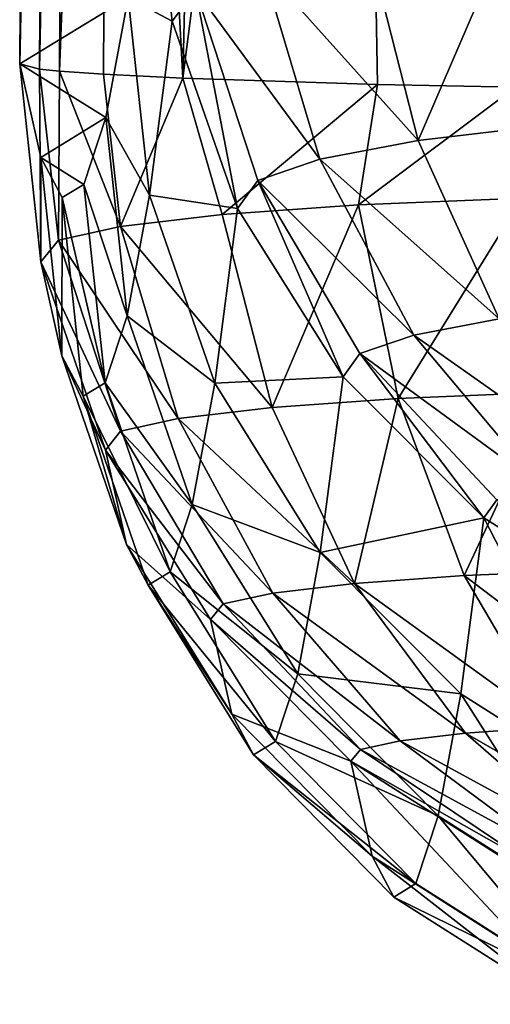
# Model space of a CAD drawing. Header units: millimetres. Extents: x 0 to 281, y 0 to 118.
# Tile 16 of 54: x 150.14 to 152.78, y 83.1 to 88.62. Entities that reach past the tile are written whole.
import ezdxf

# ---------------------------------------------------------------- set-up
doc = ezdxf.new("R2010")
doc.units = ezdxf.units.MM
doc.header["$LTSCALE"] = 25.4
doc.layers.get('0').update_dxf_attribs({"true_color": 0xff5454})

# ---------------------------------------------------------------- blocks, each defined once
blk = doc.blocks.new('WHEEL-LUX-I-8430.STL')
at = {"color": 18, "true_color": 0x000000}
mesh = blk.add_polyface(dxfattribs=at)
corners = [(-42.1335, 219.088, -586.6515), (-42.375, 219.2388, -604.343), (-42.2552, 219.0135, -595.4985), (-42.0101, 219.4622, -577.8121), (-42.4928, 219.7637, -613.1747), (-41.8852, 220.1357, -568.9905), (-42.4499, 227.2838, -613.3661), (-41.7588, 221.1076, -560.1969), (-41.7158, 228.6277, -560.3882)]
mesh.append_faces([[corners[k] for k in face] for face in [(0, 1, 2), (6, 7, 8)]], dxfattribs={"vtx0": -1, "color": 18})
mesh.append_faces([[corners[k] for k in face] for face in [(1, 3, 4), (4, 5, 6)]], dxfattribs={"vtx0": -1, "vtx1": -1, "color": 18})
mesh.append_faces([[corners[k] for k in face] for face in [(1, 0, 3), (4, 3, 5), (6, 5, 7)]], dxfattribs={"vtx0": -1, "vtx2": -1, "color": 18})
mesh = blk.add_polyface(dxfattribs=at)
corners = [(-42.4928, 219.7637, -613.1747), (-42.3399, 227.2548, -614.48), (-42.3817, 219.7345, -614.294), (-42.4499, 227.2838, -613.3661)]
mesh.append_faces([[corners[k] for k in face] for face in [(0, 1, 2), (1, 0, 3)]], dxfattribs={"vtx0": -1, "color": 18})
mesh = blk.add_polyface(dxfattribs=at)
corners = [(-42.3817, 219.7345, -614.294), (-42.2266, 227.2431, -614.9139), (-42.2696, 219.723, -614.7225), (-42.3399, 227.2548, -614.48)]
mesh.append_faces([[corners[k] for k in face] for face in [(0, 1, 2), (1, 0, 3)]], dxfattribs={"vtx0": -1, "color": 18})
mesh = blk.add_polyface(dxfattribs=at)
corners = [(-42.2696, 219.723, -614.7225), (-41.9848, 227.2258, -615.5414), (-42.0236, 219.7054, -615.359), (-42.2266, 227.2431, -614.9139)]
mesh.append_faces([[corners[k] for k in face] for face in [(0, 1, 2), (1, 0, 3)]], dxfattribs={"vtx0": -1, "color": 18})
mesh = blk.add_polyface(dxfattribs=at)
corners = [(-41.9848, 227.2258, -615.5414), (-41.5787, 219.6833, -616.1255), (-42.0236, 219.7054, -615.359)]
mesh.append_faces([[corners[k] for k in face] for face in [(0, 1, 2)]], dxfattribs={"color": 18})
mesh = blk.add_polyface(dxfattribs=at)
corners = [(-41.9848, 227.2258, -615.5414), (-41.4023, 227.1981, -616.4972), (-41.5787, 219.6833, -616.1255)]
mesh.append_faces([[corners[k] for k in face] for face in [(0, 1, 2)]], dxfattribs={"color": 18})
mesh = blk.add_polyface(dxfattribs=at)
corners = [(-41.5787, 219.6833, -616.1255), (-40.6217, 227.1732, -617.2994), (-40.488, 219.6486, -617.2464), (-41.4023, 227.1981, -616.4972)]
mesh.append_faces([[corners[k] for k in face] for face in [(0, 1, 2), (1, 0, 3)]], dxfattribs={"vtx0": -1, "color": 18})
mesh = blk.add_polyface(dxfattribs=at)
corners = [(-39.7161, 219.6321, -617.7209), (-40.488, 219.6486, -617.2464), (-40.6217, 227.1732, -617.2994)]
mesh.append_faces([[corners[k] for k in face] for face in [(0, 1, 2)]], dxfattribs={"color": 18})
mesh = blk.add_polyface(dxfattribs=at)
corners = [(-39.682, 227.1524, -617.9078), (-39.7161, 219.6321, -617.7209), (-40.6217, 227.1732, -617.2994)]
mesh.append_faces([[corners[k] for k in face] for face in [(0, 1, 2)]], dxfattribs={"color": 18})
mesh = blk.add_polyface(dxfattribs=at)
corners = [(-39.0483, 220.0446, -808.3245), (-40.8721, 223.2406, -874.8994), (-38.5488, 219.2956, -808.3684), (-41.3703, 223.9874, -874.8189)]
mesh.append_faces([[corners[k] for k in face] for face in [(0, 1, 2), (1, 0, 3)]], dxfattribs={"vtx0": -1, "color": 18})
mesh = blk.add_polyface(dxfattribs=at)
corners = [(-37.8004, 218.7952, -808.4122), (-40.8721, 223.2406, -874.8994), (-40.1246, 222.7416, -874.9676), (-38.5488, 219.2956, -808.3684)]
mesh.append_faces([[corners[k] for k in face] for face in [(0, 1, 2), (1, 0, 3)]], dxfattribs={"vtx0": -1, "color": 18})
mesh = blk.add_polyface(dxfattribs=at)
corners = [(-36.9172, 218.6194, -808.4493), (-40.1246, 222.7416, -874.9676), (-39.2417, 222.5664, -875.0132), (-37.8004, 218.7952, -808.4122)]
mesh.append_faces([[corners[k] for k in face] for face in [(0, 1, 2), (1, 0, 3)]], dxfattribs={"vtx0": -1, "color": 18})
mesh = blk.add_polyface(dxfattribs=at)
corners = [(-41.6382, 220.0033, -560.0576), (-41.8852, 220.1357, -568.9905), (-41.7651, 219.0272, -568.8887), (-41.7588, 221.1076, -560.1969)]
mesh.append_faces([[corners[k] for k in face] for face in [(0, 1, 2), (1, 0, 3)]], dxfattribs={"vtx0": -1, "color": 18})
mesh = blk.add_polyface(dxfattribs=at)
corners = [(-41.7588, 221.1076, -560.1969), (-41.6382, 220.0033, -560.0576), (-41.5088, 220.1793, -558.9863)]
mesh.append_faces([[corners[k] for k in face] for face in [(0, 1, 2)]], dxfattribs={"color": 18})
mesh = blk.add_polyface(dxfattribs=at)
corners = [(-40.261, 219.3339, -557.1511), (-39.7536, 220.5149, -556.3007), (-40.5378, 220.4216, -557.0571), (-39.5352, 219.4202, -556.4511)]
mesh.append_faces([[corners[k] for k in face] for face in [(0, 1, 2), (1, 0, 3)]], dxfattribs={"vtx0": -1, "color": 18})
mesh = blk.add_polyface(dxfattribs=at)
corners = [(-40.261, 219.3339, -557.1511), (-41.1329, 220.3079, -557.9675), (-40.8117, 219.2286, -557.9936), (-40.5378, 220.4216, -557.0571)]
mesh.append_faces([[corners[k] for k in face] for face in [(0, 1, 2), (1, 0, 3)]], dxfattribs={"vtx0": -1, "color": 18})
mesh = blk.add_polyface(dxfattribs=at)
corners = [(-40.8117, 219.2286, -557.9936), (-41.5088, 220.1793, -558.9863), (-41.1596, 219.1096, -558.9365), (-41.1329, 220.3079, -557.9675)]
mesh.append_faces([[corners[k] for k in face] for face in [(0, 1, 2), (1, 0, 3)]], dxfattribs={"vtx0": -1, "color": 18})
mesh = blk.add_polyface(dxfattribs=at)
corners = [(-41.5088, 220.1793, -558.9863), (-41.6382, 220.0033, -560.0576), (-41.2729, 218.9527, -559.9287)]
mesh.append_faces([[corners[k] for k in face] for face in [(0, 1, 2)]], dxfattribs={"color": 18})
mesh = blk.add_polyface(dxfattribs=at)
corners = [(-41.5088, 220.1793, -558.9863), (-41.2729, 218.9527, -559.9287), (-41.1596, 219.1096, -558.9365)]
mesh.append_faces([[corners[k] for k in face] for face in [(0, 1, 2)]], dxfattribs={"color": 18})
mesh = blk.add_polyface(dxfattribs=at)
corners = [(-41.7651, 219.0272, -568.8887), (-42.0101, 219.4622, -577.8121), (-41.8906, 218.3508, -577.7479), (-41.8852, 220.1357, -568.9905)]
mesh.append_faces([[corners[k] for k in face] for face in [(0, 1, 2), (1, 0, 3)]], dxfattribs={"vtx0": -1, "color": 18})
mesh = blk.add_polyface(dxfattribs=at)
corners = [(-41.2729, 218.9527, -559.9287), (-41.7651, 219.0272, -568.8887), (-41.4004, 217.9727, -568.7955), (-41.6382, 220.0033, -560.0576)]
mesh.append_faces([[corners[k] for k in face] for face in [(0, 1, 2), (1, 0, 3)]], dxfattribs={"vtx0": -1, "color": 18})
mesh = blk.add_polyface(dxfattribs=at)
corners = [(-42.4928, 219.7637, -613.1747), (-42.3817, 219.7345, -614.294), (-42.3754, 218.6536, -613.2612)]
mesh.append_faces([[corners[k] for k in face] for face in [(0, 1, 2)]], dxfattribs={"color": 18})
mesh = blk.add_polyface(dxfattribs=at)
corners = [(-42.375, 219.2388, -604.343), (-42.3754, 218.6536, -613.2612), (-42.257, 218.1265, -604.3918), (-42.4928, 219.7637, -613.1747)]
mesh.append_faces([[corners[k] for k in face] for face in [(0, 1, 2), (1, 0, 3)]], dxfattribs={"vtx0": -1, "color": 18})
mesh = blk.add_polyface(dxfattribs=at)
corners = [(-42.3817, 219.7345, -614.294), (-42.2696, 219.723, -614.7225), (-42.2758, 218.775, -614.3431)]
mesh.append_faces([[corners[k] for k in face] for face in [(0, 1, 2)]], dxfattribs={"color": 18})
mesh = blk.add_polyface(dxfattribs=at)
corners = [(-42.3817, 219.7345, -614.294), (-42.2758, 218.775, -614.3431), (-42.3754, 218.6536, -613.2612)]
mesh.append_faces([[corners[k] for k in face] for face in [(0, 1, 2)]], dxfattribs={"color": 18})
mesh = blk.add_polyface(dxfattribs=at)
corners = [(-42.2696, 219.723, -614.7225), (-41.9283, 218.8515, -615.3772), (-42.2758, 218.775, -614.3431)]
mesh.append_faces([[corners[k] for k in face] for face in [(0, 1, 2)]], dxfattribs={"color": 18})
mesh = blk.add_polyface(dxfattribs=at)
corners = [(-42.2696, 219.723, -614.7225), (-42.0236, 219.7054, -615.359), (-41.9283, 218.8515, -615.3772)]
mesh.append_faces([[corners[k] for k in face] for face in [(0, 1, 2)]], dxfattribs={"color": 18})
mesh = blk.add_polyface(dxfattribs=at)
corners = [(-42.0236, 219.7054, -615.359), (-41.5787, 219.6833, -616.1255), (-41.9283, 218.8515, -615.3772)]
mesh.append_faces([[corners[k] for k in face] for face in [(0, 1, 2)]], dxfattribs={"color": 18})
mesh = blk.add_polyface(dxfattribs=at)
corners = [(-41.5787, 219.6833, -616.1255), (-41.3588, 218.9185, -616.3083), (-41.9283, 218.8515, -615.3772)]
mesh.append_faces([[corners[k] for k in face] for face in [(0, 1, 2)]], dxfattribs={"color": 18})
mesh = blk.add_polyface(dxfattribs=at)
corners = [(-41.5787, 219.6833, -616.1255), (-40.488, 219.6486, -617.2464), (-41.3588, 218.9185, -616.3083)]
mesh.append_faces([[corners[k] for k in face] for face in [(0, 1, 2)]], dxfattribs={"color": 18})
mesh = blk.add_polyface(dxfattribs=at)
corners = [(-40.488, 219.6486, -617.2464), (-40.5959, 218.9728, -617.0898), (-41.3588, 218.9185, -616.3083)]
mesh.append_faces([[corners[k] for k in face] for face in [(0, 1, 2)]], dxfattribs={"color": 18})
mesh = blk.add_polyface(dxfattribs=at)
corners = [(-39.7161, 219.6321, -617.7209), (-40.5959, 218.9728, -617.0898), (-40.488, 219.6486, -617.2464)]
mesh.append_faces([[corners[k] for k in face] for face in [(0, 1, 2)]], dxfattribs={"color": 18})
mesh = blk.add_polyface(dxfattribs=at)
corners = [(-39.6777, 219.0115, -617.6826), (-40.5959, 218.9728, -617.0898), (-39.7161, 219.6321, -617.7209)]
mesh.append_faces([[corners[k] for k in face] for face in [(0, 1, 2)]], dxfattribs={"color": 18})
mesh = blk.add_polyface(dxfattribs=at)
corners = [(-41.8906, 218.3508, -577.7479), (-42.1335, 219.088, -586.6515), (-42.0145, 217.9751, -586.6249), (-42.0101, 219.4622, -577.8121)]
mesh.append_faces([[corners[k] for k in face] for face in [(0, 1, 2), (1, 0, 3)]], dxfattribs={"vtx0": -1, "color": 18})
mesh = blk.add_polyface(dxfattribs=at)
corners = [(-39.8065, 218.3346, -557.4031), (-39.5352, 219.4202, -556.4511), (-40.261, 219.3339, -557.1511), (-39.176, 218.4096, -556.795)]
mesh.append_faces([[corners[k] for k in face] for face in [(0, 1, 2), (1, 0, 3)]], dxfattribs={"vtx0": -1, "color": 18})
mesh = blk.add_polyface(dxfattribs=at)
corners = [(-39.8065, 218.3346, -557.4031), (-40.8117, 219.2286, -557.9936), (-40.2848, 218.2432, -558.135), (-40.261, 219.3339, -557.1511)]
mesh.append_faces([[corners[k] for k in face] for face in [(0, 1, 2), (1, 0, 3)]], dxfattribs={"vtx0": -1, "color": 18})
mesh = blk.add_polyface(dxfattribs=at)
corners = [(-42.2552, 219.0135, -595.4985), (-42.257, 218.1265, -604.3918), (-42.1367, 217.9002, -595.5096), (-42.375, 219.2388, -604.343)]
mesh.append_faces([[corners[k] for k in face] for face in [(0, 1, 2), (1, 0, 3)]], dxfattribs={"vtx0": -1, "color": 18})
mesh = blk.add_polyface(dxfattribs=at)
corners = [(-40.2848, 218.2432, -558.135), (-41.1596, 219.1096, -558.9365), (-40.5871, 218.1398, -558.954), (-40.8117, 219.2286, -557.9936)]
mesh.append_faces([[corners[k] for k in face] for face in [(0, 1, 2), (1, 0, 3)]], dxfattribs={"vtx0": -1, "color": 18})
mesh = blk.add_polyface(dxfattribs=at)
corners = [(-42.0145, 217.9751, -586.6249), (-42.2552, 219.0135, -595.4985), (-42.1367, 217.9002, -595.5096), (-42.1335, 219.088, -586.6515)]
mesh.append_faces([[corners[k] for k in face] for face in [(0, 1, 2), (1, 0, 3)]], dxfattribs={"vtx0": -1, "color": 18})
mesh = blk.add_polyface(dxfattribs=at)
corners = [(-41.1596, 219.1096, -558.9365), (-41.2729, 218.9527, -559.9287), (-40.6814, 218.0087, -559.8167)]
mesh.append_faces([[corners[k] for k in face] for face in [(0, 1, 2)]], dxfattribs={"color": 18})
mesh = blk.add_polyface(dxfattribs=at)
corners = [(-41.1596, 219.1096, -558.9365), (-40.6814, 218.0087, -559.8167), (-40.5871, 218.1398, -558.954)]
mesh.append_faces([[corners[k] for k in face] for face in [(0, 1, 2)]], dxfattribs={"color": 18})
mesh = blk.add_polyface(dxfattribs=at)
corners = [(-41.4004, 217.9727, -568.7955), (-41.8906, 218.3508, -577.7479), (-41.5264, 217.2937, -577.6903), (-41.7651, 219.0272, -568.8887)]
mesh.append_faces([[corners[k] for k in face] for face in [(0, 1, 2), (1, 0, 3)]], dxfattribs={"vtx0": -1, "color": 18})
mesh = blk.add_polyface(dxfattribs=at)
corners = [(-39.6777, 219.0115, -617.6826), (-40.3726, 217.887, -616.8903), (-40.5959, 218.9728, -617.0898), (-39.523, 217.9228, -617.4388)]
mesh.append_faces([[corners[k] for k in face] for face in [(0, 1, 2), (1, 0, 3)]], dxfattribs={"vtx0": -1, "color": 18})
mesh = blk.add_polyface(dxfattribs=at)
corners = [(-40.6814, 218.0087, -559.8167), (-41.4004, 217.9727, -568.7955), (-40.8093, 217.0252, -568.7154), (-41.2729, 218.9527, -559.9287)]
mesh.append_faces([[corners[k] for k in face] for face in [(0, 1, 2), (1, 0, 3)]], dxfattribs={"vtx0": -1, "color": 18})
mesh = blk.add_polyface(dxfattribs=at)
corners = [(-40.5959, 218.9728, -617.0898), (-41.0787, 217.8368, -616.167), (-41.3588, 218.9185, -616.3083), (-40.3726, 217.887, -616.8903)]
mesh.append_faces([[corners[k] for k in face] for face in [(0, 1, 2), (1, 0, 3)]], dxfattribs={"vtx0": -1, "color": 18})
mesh = blk.add_polyface(dxfattribs=at)
corners = [(-41.9283, 218.8515, -615.3772), (-41.0787, 217.8368, -616.167), (-41.6058, 217.7747, -615.3053), (-41.3588, 218.9185, -616.3083)]
mesh.append_faces([[corners[k] for k in face] for face in [(0, 1, 2), (1, 0, 3)]], dxfattribs={"vtx0": -1, "color": 18})
mesh = blk.add_polyface(dxfattribs=at)
corners = [(-42.2758, 218.775, -614.3431), (-41.6058, 217.7747, -615.3053), (-41.9274, 217.7039, -614.3484), (-41.9283, 218.8515, -615.3772)]
mesh.append_faces([[corners[k] for k in face] for face in [(0, 1, 2), (1, 0, 3)]], dxfattribs={"vtx0": -1, "color": 18})
mesh = blk.add_polyface(dxfattribs=at)
corners = [(-42.2758, 218.775, -614.3431), (-41.9274, 217.7039, -614.3484), (-42.3754, 218.6536, -613.2612)]
mesh.append_faces([[corners[k] for k in face] for face in [(0, 1, 2)]], dxfattribs={"color": 18})
mesh = blk.add_polyface(dxfattribs=at)
corners = [(-42.3754, 218.6536, -613.2612), (-41.9274, 217.7039, -614.3484), (-42.0131, 217.5976, -613.3467)]
mesh.append_faces([[corners[k] for k in face] for face in [(0, 1, 2)]], dxfattribs={"color": 18})
mesh = blk.add_polyface(dxfattribs=at)
corners = [(-42.257, 218.1265, -604.3918), (-42.0131, 217.5976, -613.3467), (-41.8943, 217.0684, -604.4415), (-42.3754, 218.6536, -613.2612)]
mesh.append_faces([[corners[k] for k in face] for face in [(0, 1, 2), (1, 0, 3)]], dxfattribs={"vtx0": -1, "color": 18})
mesh = blk.add_polyface(dxfattribs=at)
corners = [(-41.5264, 217.2937, -577.6903), (-42.0145, 217.9751, -586.6249), (-41.6508, 216.9164, -586.6031), (-41.8906, 218.3508, -577.7479)]
mesh.append_faces([[corners[k] for k in face] for face in [(0, 1, 2), (1, 0, 3)]], dxfattribs={"vtx0": -1, "color": 18})
mesh = blk.add_polyface(dxfattribs=at)
corners = [(-39.1973, 217.4745, -557.8004), (-40.2848, 218.2432, -558.135), (-39.5791, 217.4016, -558.3845), (-39.8065, 218.3346, -557.4031)]
mesh.append_faces([[corners[k] for k in face] for face in [(0, 1, 2), (1, 0, 3)]], dxfattribs={"vtx0": -1, "color": 18})
mesh = blk.add_polyface(dxfattribs=at)
corners = [(-39.5791, 217.4016, -558.3845), (-40.5871, 218.1398, -558.954), (-39.8203, 217.3191, -559.0381), (-40.2848, 218.2432, -558.135)]
mesh.append_faces([[corners[k] for k in face] for face in [(0, 1, 2), (1, 0, 3)]], dxfattribs={"vtx0": -1, "color": 18})
mesh = blk.add_polyface(dxfattribs=at)
corners = [(-42.1367, 217.9002, -595.5096), (-41.8943, 217.0684, -604.4415), (-41.7735, 216.8412, -595.5236), (-42.257, 218.1265, -604.3918)]
mesh.append_faces([[corners[k] for k in face] for face in [(0, 1, 2), (1, 0, 3)]], dxfattribs={"vtx0": -1, "color": 18})
mesh = blk.add_polyface(dxfattribs=at)
corners = [(-40.5871, 218.1398, -558.954), (-40.6814, 218.0087, -559.8167), (-39.8931, 217.2186, -559.7272)]
mesh.append_faces([[corners[k] for k in face] for face in [(0, 1, 2)]], dxfattribs={"color": 18})
mesh = blk.add_polyface(dxfattribs=at)
corners = [(-40.5871, 218.1398, -558.954), (-39.8931, 217.2186, -559.7272), (-39.8203, 217.3191, -559.0381)]
mesh.append_faces([[corners[k] for k in face] for face in [(0, 1, 2)]], dxfattribs={"color": 18})
mesh = blk.add_polyface(dxfattribs=at)
corners = [(-41.6508, 216.9164, -586.6031), (-42.1367, 217.9002, -595.5096), (-41.7735, 216.8412, -595.5236), (-42.0145, 217.9751, -586.6249)]
mesh.append_faces([[corners[k] for k in face] for face in [(0, 1, 2), (1, 0, 3)]], dxfattribs={"vtx0": -1, "color": 18})
mesh = blk.add_polyface(dxfattribs=at)
corners = [(-40.8093, 217.0252, -568.7154), (-41.5264, 217.2937, -577.6903), (-40.9357, 216.3437, -577.6423), (-41.4004, 217.9727, -568.7955)]
mesh.append_faces([[corners[k] for k in face] for face in [(0, 1, 2), (1, 0, 3)]], dxfattribs={"vtx0": -1, "color": 18})
mesh = blk.add_polyface(dxfattribs=at)
corners = [(-39.8931, 217.2186, -559.7272), (-40.8093, 217.0252, -568.7154), (-40.0214, 216.2321, -568.6525), (-40.6814, 218.0087, -559.8167)]
mesh.append_faces([[corners[k] for k in face] for face in [(0, 1, 2), (1, 0, 3)]], dxfattribs={"vtx0": -1, "color": 18})
mesh = blk.add_polyface(dxfattribs=at)
corners = [(-39.523, 217.9228, -617.4388), (-40.0033, 216.8949, -616.5056), (-40.3726, 217.887, -616.8903), (-39.2652, 216.926, -616.9821)]
mesh.append_faces([[corners[k] for k in face] for face in [(0, 1, 2), (1, 0, 3)]], dxfattribs={"vtx0": -1, "color": 18})
mesh = blk.add_polyface(dxfattribs=at)
corners = [(-40.3726, 217.887, -616.8903), (-40.6167, 216.8512, -615.8773), (-41.0787, 217.8368, -616.167), (-40.0033, 216.8949, -616.5056)]
mesh.append_faces([[corners[k] for k in face] for face in [(0, 1, 2), (1, 0, 3)]], dxfattribs={"vtx0": -1, "color": 18})
mesh = blk.add_polyface(dxfattribs=at)
corners = [(-41.6058, 217.7747, -615.3053), (-40.6167, 216.8512, -615.8773), (-41.0745, 216.7973, -615.1288), (-41.0787, 217.8368, -616.167)]
mesh.append_faces([[corners[k] for k in face] for face in [(0, 1, 2), (1, 0, 3)]], dxfattribs={"vtx0": -1, "color": 18})
mesh = blk.add_polyface(dxfattribs=at)
corners = [(-41.9274, 217.7039, -614.3484), (-41.0745, 216.7973, -615.1288), (-41.3539, 216.7359, -614.2975), (-41.6058, 217.7747, -615.3053)]
mesh.append_faces([[corners[k] for k in face] for face in [(0, 1, 2), (1, 0, 3)]], dxfattribs={"vtx0": -1, "color": 18})
mesh = blk.add_polyface(dxfattribs=at)
corners = [(-41.9274, 217.7039, -614.3484), (-41.3539, 216.7359, -614.2975), (-42.0131, 217.5976, -613.3467)]
mesh.append_faces([[corners[k] for k in face] for face in [(0, 1, 2)]], dxfattribs={"color": 18})
mesh = blk.add_polyface(dxfattribs=at)
corners = [(-42.0131, 217.5976, -613.3467), (-41.3539, 216.7359, -614.2975), (-41.4242, 216.6487, -613.427)]
mesh.append_faces([[corners[k] for k in face] for face in [(0, 1, 2)]], dxfattribs={"color": 18})
mesh = blk.add_polyface(dxfattribs=at)
corners = [(-41.8943, 217.0684, -604.4415), (-41.4242, 216.6487, -613.427), (-41.305, 216.1176, -604.4898), (-42.0131, 217.5976, -613.3467)]
mesh.append_faces([[corners[k] for k in face] for face in [(0, 1, 2), (1, 0, 3)]], dxfattribs={"vtx0": -1, "color": 18})
mesh = blk.add_polyface(dxfattribs=at)
corners = [(-40.9357, 216.3437, -577.6423), (-41.6508, 216.9164, -586.6031), (-41.0606, 215.965, -586.5872), (-41.5264, 217.2937, -577.6903)]
mesh.append_faces([[corners[k] for k in face] for face in [(0, 1, 2), (1, 0, 3)]], dxfattribs={"vtx0": -1, "color": 18})
mesh = blk.add_polyface(dxfattribs=at)
corners = [(-39.8203, 217.3191, -559.0381), (-39.8931, 217.2186, -559.7272), (-38.9478, 216.622, -559.6647)]
mesh.append_faces([[corners[k] for k in face] for face in [(0, 1, 2)]], dxfattribs={"color": 18})
mesh = blk.add_polyface(dxfattribs=at)
corners = [(-39.0763, 215.6333, -568.6101), (-39.8931, 217.2186, -559.7272), (-40.0214, 216.2321, -568.6525), (-38.9478, 216.622, -559.6647)]
mesh.append_faces([[corners[k] for k in face] for face in [(0, 1, 2), (1, 0, 3)]], dxfattribs={"vtx0": -1, "color": 18})
mesh = blk.add_polyface(dxfattribs=at)
corners = [(-41.7735, 216.8412, -595.5236), (-41.305, 216.1176, -604.4898), (-41.1837, 215.8897, -595.5397), (-41.8943, 217.0684, -604.4415)]
mesh.append_faces([[corners[k] for k in face] for face in [(0, 1, 2), (1, 0, 3)]], dxfattribs={"vtx0": -1, "color": 18})
mesh = blk.add_polyface(dxfattribs=at)
corners = [(-40.0214, 216.2321, -568.6525), (-40.9357, 216.3437, -577.6423), (-40.1483, 215.5486, -577.6062), (-40.8093, 217.0252, -568.7154)]
mesh.append_faces([[corners[k] for k in face] for face in [(0, 1, 2), (1, 0, 3)]], dxfattribs={"vtx0": -1, "color": 18})
mesh = blk.add_polyface(dxfattribs=at)
corners = [(-41.0606, 215.965, -586.5872), (-41.7735, 216.8412, -595.5236), (-41.1837, 215.8897, -595.5397), (-41.6508, 216.9164, -586.6031)]
mesh.append_faces([[corners[k] for k in face] for face in [(0, 1, 2), (1, 0, 3)]], dxfattribs={"vtx0": -1, "color": 18})
mesh = blk.add_polyface(dxfattribs=at)
corners = [(-38.9176, 216.0716, -616.3358), (-40.0033, 216.8949, -616.5056), (-39.2652, 216.926, -616.9821), (-39.5067, 216.0468, -615.9554)]
mesh.append_faces([[corners[k] for k in face] for face in [(0, 1, 2), (1, 0, 3)]], dxfattribs={"vtx0": -1, "color": 18})
mesh = blk.add_polyface(dxfattribs=at)
corners = [(-39.9962, 216.012, -615.454), (-41.0745, 216.7973, -615.1288), (-40.6167, 216.8512, -615.8773), (-40.3616, 215.969, -614.8566)]
mesh.append_faces([[corners[k] for k in face] for face in [(0, 1, 2), (1, 0, 3)]], dxfattribs={"vtx0": -1, "color": 18})
mesh = blk.add_polyface(dxfattribs=at)
corners = [(-39.5067, 216.0468, -615.9554), (-40.6167, 216.8512, -615.8773), (-40.0033, 216.8949, -616.5056), (-39.9962, 216.012, -615.454)]
mesh.append_faces([[corners[k] for k in face] for face in [(0, 1, 2), (1, 0, 3)]], dxfattribs={"vtx0": -1, "color": 18})
mesh = blk.add_polyface(dxfattribs=at)
corners = [(-41.3539, 216.7359, -614.2975), (-40.3616, 215.969, -614.8566), (-40.5845, 215.9199, -614.1932), (-41.0745, 216.7973, -615.1288)]
mesh.append_faces([[corners[k] for k in face] for face in [(0, 1, 2), (1, 0, 3)]], dxfattribs={"vtx0": -1, "color": 18})
mesh = blk.add_polyface(dxfattribs=at)
corners = [(-41.3539, 216.7359, -614.2975), (-40.5845, 215.9199, -614.1932), (-41.4242, 216.6487, -613.427)]
mesh.append_faces([[corners[k] for k in face] for face in [(0, 1, 2)]], dxfattribs={"color": 18})
mesh = blk.add_polyface(dxfattribs=at)
corners = [(-41.4242, 216.6487, -613.427), (-40.5845, 215.9199, -614.1932), (-40.6382, 215.8545, -613.4981)]
mesh.append_faces([[corners[k] for k in face] for face in [(0, 1, 2)]], dxfattribs={"color": 18})
mesh = blk.add_polyface(dxfattribs=at)
corners = [(-41.305, 216.1176, -604.4898), (-40.6382, 215.8545, -613.4981), (-40.5186, 215.3219, -604.5342), (-41.4242, 216.6487, -613.427)]
mesh.append_faces([[corners[k] for k in face] for face in [(0, 1, 2), (1, 0, 3)]], dxfattribs={"vtx0": -1, "color": 18})
mesh = blk.add_polyface(dxfattribs=at)
corners = [(-40.1483, 215.5486, -577.6062), (-41.0606, 215.965, -586.5872), (-40.2735, 215.1688, -586.5779), (-40.9357, 216.3437, -577.6423)]
mesh.append_faces([[corners[k] for k in face] for face in [(0, 1, 2), (1, 0, 3)]], dxfattribs={"vtx0": -1, "color": 18})
mesh = blk.add_polyface(dxfattribs=at)
corners = [(-39.2034, 214.9482, -577.5839), (-40.0214, 216.2321, -568.6525), (-40.1483, 215.5486, -577.6062), (-39.0763, 215.6333, -568.6101)]
mesh.append_faces([[corners[k] for k in face] for face in [(0, 1, 2), (1, 0, 3)]], dxfattribs={"vtx0": -1, "color": 18})
mesh = blk.add_polyface(dxfattribs=at)
corners = [(-41.1837, 215.8897, -595.5397), (-40.5186, 215.3219, -604.5342), (-40.397, 215.0932, -595.5573), (-41.305, 216.1176, -604.4898)]
mesh.append_faces([[corners[k] for k in face] for face in [(0, 1, 2), (1, 0, 3)]], dxfattribs={"vtx0": -1, "color": 18})
mesh = blk.add_polyface(dxfattribs=at)
corners = [(-38.9078, 215.3858, -615.2676), (-39.9962, 216.012, -615.454), (-39.5067, 216.0468, -615.9554), (-39.2486, 215.3616, -614.9185)]
mesh.append_faces([[corners[k] for k in face] for face in [(0, 1, 2), (1, 0, 3)]], dxfattribs={"vtx0": -1, "color": 18})
mesh = blk.add_polyface(dxfattribs=at)
corners = [(-39.5031, 215.3316, -614.5025), (-40.5845, 215.9199, -614.1932), (-40.3616, 215.969, -614.8566), (-39.6583, 215.2974, -614.0406)]
mesh.append_faces([[corners[k] for k in face] for face in [(0, 1, 2), (1, 0, 3)]], dxfattribs={"vtx0": -1, "color": 18})
mesh = blk.add_polyface(dxfattribs=at)
corners = [(-39.2486, 215.3616, -614.9185), (-40.3616, 215.969, -614.8566), (-39.9962, 216.012, -615.454), (-39.5031, 215.3316, -614.5025)]
mesh.append_faces([[corners[k] for k in face] for face in [(0, 1, 2), (1, 0, 3)]], dxfattribs={"vtx0": -1, "color": 18})
mesh = blk.add_polyface(dxfattribs=at)
corners = [(-40.2735, 215.1688, -586.5779), (-41.1837, 215.8897, -595.5397), (-40.397, 215.0932, -595.5573), (-41.0606, 215.965, -586.5872)]
mesh.append_faces([[corners[k] for k in face] for face in [(0, 1, 2), (1, 0, 3)]], dxfattribs={"vtx0": -1, "color": 18})
mesh = blk.add_polyface(dxfattribs=at)
corners = [(-40.6382, 215.8545, -613.4981), (-40.5845, 215.9199, -614.1932), (-39.6583, 215.2974, -614.0406)]
mesh.append_faces([[corners[k] for k in face] for face in [(0, 1, 2)]], dxfattribs={"color": 18})
mesh = blk.add_polyface(dxfattribs=at)
corners = [(-40.6382, 215.8545, -613.4981), (-39.6583, 215.2974, -614.0406), (-39.6945, 215.2549, -613.5565)]
mesh.append_faces([[corners[k] for k in face] for face in [(0, 1, 2)]], dxfattribs={"color": 18})
mesh = blk.add_polyface(dxfattribs=at)
corners = [(-39.5746, 214.721, -604.5723), (-40.6382, 215.8545, -613.4981), (-39.6945, 215.2549, -613.5565), (-40.5186, 215.3219, -604.5342)]
mesh.append_faces([[corners[k] for k in face] for face in [(0, 1, 2), (1, 0, 3)]], dxfattribs={"vtx0": -1, "color": 18})
mesh = blk.add_polyface(dxfattribs=at)
corners = [(-39.329, 214.5676, -586.5757), (-40.1483, 215.5486, -577.6062), (-40.2735, 215.1688, -586.5779), (-39.2034, 214.9482, -577.5839)]
mesh.append_faces([[corners[k] for k in face] for face in [(0, 1, 2), (1, 0, 3)]], dxfattribs={"vtx0": -1, "color": 18})
mesh = blk.add_polyface(dxfattribs=at)
corners = [(-39.4527, 214.4918, -595.5753), (-40.5186, 215.3219, -604.5342), (-39.5746, 214.721, -604.5723), (-40.397, 215.0932, -595.5573)]
mesh.append_faces([[corners[k] for k in face] for face in [(0, 1, 2), (1, 0, 3)]], dxfattribs={"vtx0": -1, "color": 18})
mesh = blk.add_polyface(dxfattribs=at)
corners = [(-39.329, 214.5676, -586.5757), (-40.397, 215.0932, -595.5573), (-39.4527, 214.4918, -595.5753), (-40.2735, 215.1688, -586.5779)]
mesh.append_faces([[corners[k] for k in face] for face in [(0, 1, 2), (1, 0, 3)]], dxfattribs={"vtx0": -1, "color": 18})

msp = doc.modelspace()

# ---------------------------------------------------------------- block references
at = {"color": 0}
msp.add_blockref('WHEEL-LUX-I-8430.STL', (192.6372, -131.3939, 1016.9448), dxfattribs=at)

doc.saveas('drawing.dxf')
